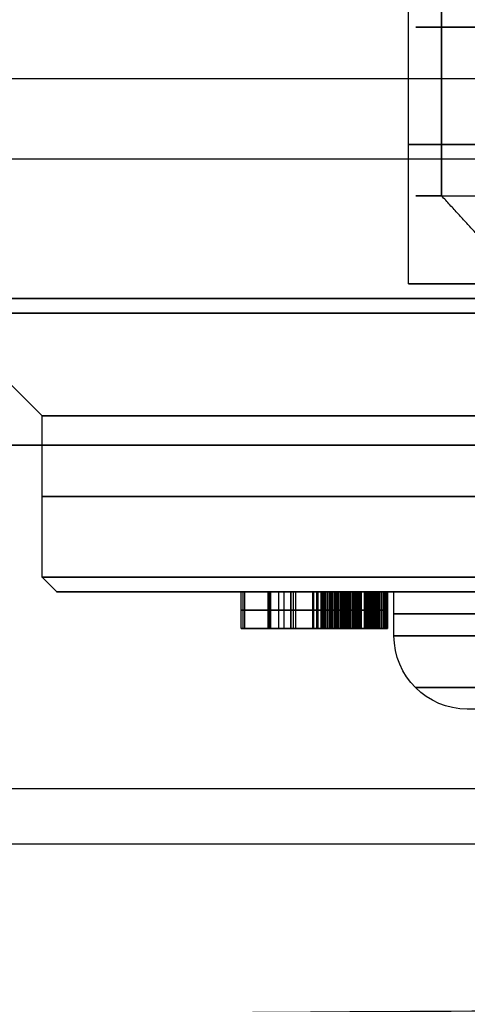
# Model space of a CAD drawing. Header units: millimetres. Extents: x 0 to 284, y -110 to 65.
# Tile 66 of 227: x 239 to 242, y -95 to -88. Entities that reach past the tile are written whole.
import ezdxf

# ---------------------------------------------------------------- set-up
doc = ezdxf.new("R2010")
doc.units = ezdxf.units.MM
doc.layers.add('Layer 01', color=7, linetype='Continuous', true_color=0x000000)

msp = doc.modelspace()

# ---------------------------------------------------------------- linework, layer by layer
at = {"layer": 'Layer 01'}
for p, q in [((241.9755, -86.9, 17.5467), (241.9755, -89.2, 17.5467)), ((241.7513, -89.8, 18.3473), (241.7513, -87.9, 18.3473)), ((265.117, -88.95, 37.708), (235.2216, -88.95, 37.1862)), ((265.7784, -88.95, -0.1862), (235.883, -88.95, -0.708)), ((242.6512, -89.8, 18.363), (241.7513, -89.8, 18.3473)), ((239.2517, -90.7, 18.3037), (238.5518, -90, 18.2914)), ((239.2517, -91.8, 18.3037), (239.2517, -90.7, 18.3037)), ((239.3517, -91.9, 18.3054), (239.2517, -91.8, 18.3037)), ((239.3517, -91.9, 18.3054), (241.6513, -91.9, 18.3455)), ((240.6198, -91.9, 20.4318), (240.6198, -92.15, 20.4318)), ((240.7978, -91.9, 20.7412), (241.3475, -91.9, 20.7508)), ((240.7978, -91.9, 20.7432), (240.7978, -92.15, 20.7432)), ((240.8078, -91.9, 20.1659), (241.4242, -91.9, 20.1767)), ((240.8078, -91.9, 20.1683), (240.8078, -92.15, 20.1683)), ((240.8663, -92.15, 21.0862), (240.8663, -91.9, 21.0862)), ((240.9016, -92.15, 19.7866), (240.9016, -91.9, 19.7866)), ((240.9491, -92.15, 20.5542), (240.9491, -91.9, 20.5542)), ((240.9492, -92.15, 20.9376), (240.9492, -91.9, 20.9376)), ((240.9653, -92.15, 20.4044), (240.9653, -91.9, 20.4044)), ((240.9831, -92.15, 19.938), (240.9831, -91.9, 19.938)), ((241.0743, -91.9, 20.5564), (241.0676, -91.9, 20.9396)), ((241.118, -91.9, 19.9404), (241.1099, -91.9, 20.407)), ((241.6513, -92.2, 18.3455), (241.6513, -91.9, 18.3455)), ((240.6312, -92.025, 19.7819), (240.6085, -92.025, 21.0817)), ((240.6085, -92.025, 21.0817), (241.124, -92.025, 21.0907)), ((241.172, -92.025, 19.7913), (240.6312, -92.025, 19.7819)), ((241.104, -92.025, 20.9403), (240.7944, -92.025, 20.9349)), ((240.7944, -92.025, 20.9349), (240.8011, -92.025, 20.5516)), ((240.8011, -92.025, 20.5516), (241.0972, -92.025, 20.5568)), ((241.1269, -92.025, 20.4073), (240.8037, -92.025, 20.4016)), ((240.8037, -92.025, 20.4016), (240.8119, -92.025, 19.935)), ((240.8119, -92.025, 19.935), (241.1543, -92.025, 19.941)), ((241.4953, -92.15, 20.4431), (240.6199, -92.15, 20.4278)), ((241.0966, -92.15, 21.0902), (241.0992, -92.15, 20.9402)), ((241.1059, -92.15, 20.5571), (241.1085, -92.15, 20.4069)), ((241.1167, -92.15, 19.9404), (241.1193, -92.15, 19.7904)), ((242.6512, -92.7, 18.3633), (242.1513, -92.7, 18.3546))]:
    msp.add_line(p, q, dxfattribs=at)
at = {"layer": 'Layer 01', "extrusion": (0, -1, 0)}
for centre, radius, start, end in [((243.901, 18.3848, 88.05), 2.1, 23.52267, 203.52267), ((243.901, 18.3848, 88.05), 2.1, 203.52267, 23.52267), ((250.5, 18.5, 88.4), 12.05, 181, 1)]:
    msp.add_arc(centre, radius, start, end, dxfattribs=at)
at = {"layer": 'Layer 01', "extrusion": (0, 1, 0)}
for centre, radius, start, end in [((-243.901, 18.3848, -88.85), 2.15, 359, 179), ((-243.901, 18.3848, -88.85), 2.15, 179, 359), ((-250.5, 18.5, -91.25), 11.25, 269, 89), ((-243.901, 18.3848, -92.05), 2.25, 269, 89), ((-250.5, 18.5, -93.2425), 15.856, 179, 359.00005), ((-250.5, 18.5, -93.6175), 15.856, 359.00006, 179)]:
    msp.add_arc(centre, radius, start, end, dxfattribs=at)
at = {"layer": 'Layer 01', "extrusion": (1.96563e-16, 1, -4.51576e-16)}
msp.add_arc((-243.901, 18.3848, -89.2), 2.1, 336.47733, 156.47733, dxfattribs=at)
at = {"layer": 'Layer 01', "extrusion": (-1.96563e-16, -1, 4.51576e-16)}
msp.add_arc((243.901, 18.3848, 89.2), 2.1, 203.52267, 23.52267, dxfattribs=at)
at = {"layer": 'Layer 01', "extrusion": (5.85255e-18, 1, -3.35292e-16)}
for start, end in [(359, 179), (179, 359)]:
    msp.add_arc((-243.901, 18.3848, -89.8), 2.15, start, end, dxfattribs=at)
at = {"layer": 'Layer 01', "extrusion": (-8.64281e-17, -1, 1.12205e-15)}
msp.add_arc((250.5, 18.5, 89.9), 13.425, 94.4163, 181, dxfattribs=at)
at = {"layer": 'Layer 01', "extrusion": (-5.38561e-16, -1, 5.27736e-16)}
msp.add_arc((250.5, 18.5, 89.9), 13.425, 181, 1, dxfattribs=at)
at = {"layer": 'Layer 01', "extrusion": (-1.31669e-15, 1, 1.18958e-15)}
msp.add_arc((-250.5, 18.5, -89.9), 12.05, 359, 85.19333, dxfattribs=at)
at = {"layer": 'Layer 01', "extrusion": (5.98945e-16, 1, -5.26682e-16)}
msp.add_arc((-250.5, 18.5, -89.9), 12.05, 179, 359, dxfattribs=at)
at = {"layer": 'Layer 01', "extrusion": (1.1102e-16, -1, 1.93786e-18)}
for centre, radius in [((250.5, 18.5, 90), 11.95), ((250.5, 18.5, 90.7), 11.25), ((250.5, 18.5, 91.8), 11.25)]:
    msp.add_arc(centre, radius, 91, 271, dxfattribs=at)
at = {"layer": 'Layer 01', "extrusion": (4.38683e-16, -1, 5.44794e-16)}
for start, end in [(1, 181), (181, 1)]:
    msp.add_arc((250.5, 18.5, 90.9), 15.8559, start, end, dxfattribs=at)
at = {"layer": 'Layer 01', "extrusion": (-1.22141e-16, 1, 6.35223e-16)}
msp.add_arc((-250.5, 18.5, -91.9), 11.15, 269, 89, dxfattribs=at)
at = {"layer": 'Layer 01', "extrusion": (5.59055e-17, -1, 3.15942e-15)}
msp.add_arc((243.901, 18.3848, 91.9), 2.25, 91, 271, dxfattribs=at)
at = {"layer": 'Layer 01', "extrusion": (-2.79986e-43, 1, 2.70379e-43)}
msp.add_arc((-243.901, 18.3848, -92.2), 2.25, 359, 89, dxfattribs=at)
at = {"layer": 'Layer 01', "extrusion": (-3.93885e-16, 1, -4.0788e-16)}
msp.add_arc((-243.901, 18.3848, -92.2), 2.25, 269, 359, dxfattribs=at)
at = {"layer": 'Layer 01', "extrusion": (0.017453, 1.73752e-15, -0.999848)}
msp.add_arc((-92.2, 242.4347, -14.1253), 0.5, 180, 270, dxfattribs=at)
at = {"layer": 'Layer 01'}
for points in [[(241.9755, -89.2, 17.5467), (241.9755, -88.05, 17.5467), (241.9755, -86.9, 17.5467)], [(241.7513, -89.8, 18.3473), (241.7513, -88.85, 18.3473), (241.7513, -87.9, 18.3473)], [(242.434, -89.7, 17.7462), (242.2047, -89.45, 17.6465), (241.9755, -89.2, 17.5467)], [(235.2216, -90.9, 37.1862), (250.1693, -90.9, 37.4471), (265.117, -90.9, 37.708)], [(265.7784, -90.9, -0.1862), (250.8307, -90.9, -0.4471), (235.883, -90.9, -0.708)], [(240.6085, -92.15, 21.0817), (240.6085, -92.025, 21.0817), (240.6085, -91.9, 21.0817)], [(240.6085, -91.9, 21.0817), (240.6198, -91.9, 20.4318), (240.6312, -91.9, 19.7819)], [(241.124, -91.9, 21.0907), (240.8663, -91.9, 21.0862), (240.6085, -91.9, 21.0817)], [(240.6312, -91.9, 19.7819), (240.6312, -92.025, 19.7819), (240.6312, -92.15, 19.7819)], [(240.6312, -91.9, 19.7819), (240.9016, -91.9, 19.7866), (241.172, -91.9, 19.7913)], [(240.7944, -91.9, 20.9349), (240.9492, -91.9, 20.9376), (241.104, -91.9, 20.9403)], [(240.8011, -91.9, 20.5516), (240.7978, -91.9, 20.7432), (240.7944, -91.9, 20.9349)], [(240.7944, -92.15, 20.9349), (240.7944, -92.025, 20.9349), (240.7944, -91.9, 20.9349)], [(241.0972, -91.9, 20.5568), (240.9491, -91.9, 20.5542), (240.8011, -91.9, 20.5516)], [(240.8011, -92.15, 20.5516), (240.8011, -92.025, 20.5516), (240.8011, -91.9, 20.5516)], [(240.8037, -91.9, 20.4016), (240.9653, -91.9, 20.4044), (241.1269, -91.9, 20.4073)], [(240.8119, -91.9, 19.935), (240.8078, -91.9, 20.1683), (240.8037, -91.9, 20.4016)], [(240.8037, -92.15, 20.4016), (240.8037, -92.025, 20.4016), (240.8037, -91.9, 20.4016)], [(241.1543, -91.9, 19.941), (240.9831, -91.9, 19.938), (240.8119, -91.9, 19.935)], [(240.8119, -92.15, 19.935), (240.8119, -92.025, 19.935), (240.8119, -91.9, 19.935)], [(241.0972, -92.15, 20.5568), (241.0972, -92.025, 20.5568), (241.0972, -91.9, 20.5568)], [(241.104, -92.15, 20.9403), (241.104, -92.025, 20.9403), (241.104, -91.9, 20.9403)], [(241.124, -91.9, 21.0907), (241.124, -92.025, 21.0907), (241.124, -92.15, 21.0907)], [(241.1269, -92.15, 20.4073), (241.1269, -92.025, 20.4073), (241.1269, -91.9, 20.4073)], [(241.1287, -92.15, 20.5581), (241.1287, -92.025, 20.5581), (241.1287, -91.9, 20.5581)], [(241.1337, -92.15, 20.94), (241.1337, -92.025, 20.94), (241.1337, -91.9, 20.94)], [(241.1543, -92.15, 19.941), (241.1543, -92.025, 19.941), (241.1543, -91.9, 19.941)], [(241.158, -92.15, 20.5607), (241.158, -92.025, 20.5607), (241.158, -91.9, 20.5607)], [(241.1613, -92.15, 20.9384), (241.1613, -92.025, 20.9384), (241.1613, -91.9, 20.9384)], [(241.1636, -92.15, 20.4071), (241.1636, -92.025, 20.4071), (241.1636, -91.9, 20.4071)], [(241.172, -91.9, 19.7913), (241.172, -92.025, 19.7913), (241.172, -92.15, 19.7913)], [(241.1725, -92.15, 21.0902), (241.1725, -92.025, 21.0902), (241.1725, -91.9, 21.0902)], [(241.1853, -92.15, 20.5651), (241.1853, -92.025, 20.5651), (241.1853, -91.9, 20.5651)], [(241.1869, -92.15, 20.9352), (241.1869, -92.025, 20.9352), (241.1869, -91.9, 20.9352)], [(241.1871, -92.15, 19.9426), (241.1871, -92.025, 19.9426), (241.1871, -91.9, 19.9426)], [(241.1977, -92.15, 20.4051), (241.1977, -92.025, 20.4051), (241.1977, -91.9, 20.4051)], [(241.2105, -92.15, 20.5707), (241.2105, -92.025, 20.5707), (241.2105, -91.9, 20.5707)], [(241.2107, -92.15, 20.9307), (241.2107, -92.025, 20.9307), (241.2107, -91.9, 20.9307)], [(241.2175, -92.15, 19.946), (241.2175, -92.025, 19.946), (241.2175, -91.9, 19.946)], [(241.2181, -92.15, 21.0874), (241.2181, -92.025, 21.0874), (241.2181, -91.9, 21.0874)], [(241.2217, -92.15, 19.7937), (241.2217, -92.025, 19.7937), (241.2217, -91.9, 19.7937)], [(241.2296, -92.15, 20.4012), (241.2296, -92.025, 20.4012), (241.2296, -91.9, 20.4012)], [(241.2327, -92.15, 20.9246), (241.2327, -92.025, 20.9246), (241.2327, -91.9, 20.9246)], [(241.2333, -92.15, 20.5776), (241.2333, -92.025, 20.5776), (241.2333, -91.9, 20.5776)], [(241.246, -92.15, 19.9512), (241.246, -92.025, 19.9512), (241.246, -91.9, 19.9512)], [(241.2524, -92.15, 20.9171), (241.2524, -92.025, 20.9171), (241.2524, -91.9, 20.9171)], [(241.254, -92.15, 20.5863), (241.254, -92.025, 20.5863), (241.254, -91.9, 20.5863)], [(241.2589, -92.15, 20.3958), (241.2589, -92.025, 20.3958), (241.2589, -91.9, 20.3958)], [(241.2604, -92.15, 21.0821), (241.2604, -92.025, 21.0821), (241.2604, -91.9, 21.0821)], [(241.2687, -92.15, 19.7998), (241.2687, -92.025, 19.7998), (241.2687, -91.9, 19.7998)], [(241.2702, -92.15, 20.908), (241.2702, -92.025, 20.908), (241.2702, -91.9, 20.908)], [(241.2725, -92.15, 20.5963), (241.2725, -92.025, 20.5963), (241.2725, -91.9, 20.5963)], [(241.2725, -92.15, 19.9584), (241.2725, -92.025, 19.9584), (241.2725, -91.9, 19.9584)], [(241.2855, -92.15, 20.3887), (241.2855, -92.025, 20.3887), (241.2855, -91.9, 20.3887)], [(241.2863, -92.15, 20.8976), (241.2863, -92.025, 20.8976), (241.2863, -91.9, 20.8976)], [(241.2887, -92.15, 20.6078), (241.2887, -92.025, 20.6078), (241.2887, -91.9, 20.6078)], [(241.2971, -92.15, 19.9677), (241.2971, -92.025, 19.9677), (241.2971, -91.9, 19.9677)], [(241.2999, -92.15, 21.0742), (241.2999, -92.025, 21.0742), (241.2999, -91.9, 21.0742)], [(241.3003, -92.15, 20.8856), (241.3003, -92.025, 20.8856), (241.3003, -91.9, 20.8856)], [(241.3028, -92.15, 20.6208), (241.3028, -92.025, 20.6208), (241.3028, -91.9, 20.6208)], [(241.3097, -92.15, 20.3797), (241.3097, -92.025, 20.3797), (241.3097, -91.9, 20.3797)], [(241.3125, -92.15, 20.872), (241.3125, -92.025, 20.872), (241.3125, -91.9, 20.872)], [(241.3131, -92.15, 19.8089), (241.3131, -92.025, 19.8089), (241.3131, -91.9, 19.8089)], [(241.3151, -92.15, 20.6353), (241.3151, -92.025, 20.6353), (241.3151, -91.9, 20.6353)], [(241.3193, -92.15, 19.9785), (241.3193, -92.025, 19.9785), (241.3193, -91.9, 19.9785)], [(241.3229, -92.15, 20.8569), (241.3229, -92.025, 20.8569), (241.3229, -91.9, 20.8569)], [(241.3255, -92.15, 20.6517), (241.3255, -92.025, 20.6517), (241.3255, -91.9, 20.6517)], [(241.3313, -92.15, 20.8401), (241.3313, -92.025, 20.8401), (241.3313, -91.9, 20.8401)], [(241.3315, -92.15, 20.3689), (241.3315, -92.025, 20.3689), (241.3315, -91.9, 20.3689)], [(241.3338, -92.15, 20.6695), (241.3338, -92.025, 20.6695), (241.3338, -91.9, 20.6695)], [(241.336, -92.15, 21.0639), (241.336, -92.025, 21.0639), (241.336, -91.9, 21.0639)], [(241.3381, -92.15, 20.822), (241.3381, -92.025, 20.822), (241.3381, -91.9, 20.822)], [(241.3396, -92.15, 19.9914), (241.3396, -92.025, 19.9914), (241.3396, -91.9, 19.9914)], [(241.3402, -92.15, 20.6892), (241.3402, -92.025, 20.6892), (241.3402, -91.9, 20.6892)], [(241.3426, -91.9, 20.5071), (241.3426, -92.025, 20.5071), (241.3426, -92.15, 20.5071)], [(241.3432, -92.15, 20.802), (241.3432, -92.025, 20.802), (241.3432, -91.9, 20.802)], [(241.3445, -92.15, 20.7103), (241.3445, -92.025, 20.7103), (241.3445, -91.9, 20.7103)], [(241.3462, -92.15, 20.7807), (241.3462, -92.025, 20.7807), (241.3462, -91.9, 20.7807)], [(241.347, -92.15, 20.733), (241.347, -92.025, 20.733), (241.347, -91.9, 20.733)], [(241.3476, -91.9, 20.7575), (241.3476, -92.025, 20.7575), (241.3476, -92.15, 20.7575)], [(241.3507, -92.15, 20.3565), (241.3507, -92.025, 20.3565), (241.3507, -91.9, 20.3565)], [(241.3546, -92.15, 19.821), (241.3546, -92.025, 19.821), (241.3546, -91.9, 19.821)], [(241.3579, -92.15, 20.0063), (241.3579, -92.025, 20.0063), (241.3579, -91.9, 20.0063)], [(241.3676, -92.15, 20.3422), (241.3676, -92.025, 20.3422), (241.3676, -91.9, 20.3422)], [(241.369, -92.15, 21.0512), (241.369, -92.025, 21.0512), (241.369, -91.9, 21.0512)], [(241.3724, -92.15, 20.5012), (241.3724, -92.025, 20.5012), (241.3724, -91.9, 20.5012)], [(241.374, -92.15, 20.0227), (241.374, -92.025, 20.0227), (241.374, -91.9, 20.0227)], [(241.3822, -92.15, 20.3258), (241.3822, -92.025, 20.3258), (241.3822, -91.9, 20.3258)], [(241.3873, -92.15, 20.5285), (241.3873, -92.025, 20.5285), (241.3873, -91.9, 20.5285)], [(241.3877, -92.15, 20.0409), (241.3877, -92.025, 20.0409), (241.3877, -91.9, 20.0409)], [(241.3934, -92.15, 19.8368), (241.3934, -92.025, 19.8368), (241.3934, -91.9, 19.8368)], [(241.3945, -92.15, 20.3075), (241.3945, -92.025, 20.3075), (241.3945, -91.9, 20.3075)], [(241.3993, -92.15, 21.0358), (241.3993, -92.025, 21.0358), (241.3993, -91.9, 21.0358)], [(241.3994, -92.15, 20.0609), (241.3994, -92.025, 20.0609), (241.3994, -91.9, 20.0609)], [(241.4007, -92.15, 20.493), (241.4007, -92.025, 20.493), (241.4007, -91.9, 20.493)], [(241.4048, -92.15, 20.2871), (241.4048, -92.025, 20.2871), (241.4048, -91.9, 20.2871)], [(241.4086, -92.15, 20.0827), (241.4086, -92.025, 20.0827), (241.4086, -91.9, 20.0827)], [(241.413, -92.15, 20.2651), (241.413, -92.025, 20.2651), (241.413, -91.9, 20.2651)], [(241.4158, -92.15, 20.106), (241.4158, -92.025, 20.106), (241.4158, -91.9, 20.106)], [(241.4189, -92.15, 20.2407), (241.4189, -92.025, 20.2407), (241.4189, -91.9, 20.2407)], [(241.4208, -92.15, 20.1311), (241.4208, -92.025, 20.1311), (241.4208, -91.9, 20.1311)], [(241.4227, -92.15, 20.2145), (241.4227, -92.025, 20.2145), (241.4227, -91.9, 20.2145)], [(241.4237, -92.15, 20.158), (241.4237, -92.025, 20.158), (241.4237, -91.9, 20.158)], [(241.4242, -91.9, 20.1864), (241.4242, -92.025, 20.1864), (241.4242, -92.15, 20.1864)], [(241.4256, -92.15, 20.5539), (241.4256, -92.025, 20.5539), (241.4256, -91.9, 20.5539)], [(241.4261, -92.15, 21.0181), (241.4261, -92.025, 21.0181), (241.4261, -91.9, 21.0181)], [(241.4274, -92.15, 20.4831), (241.4274, -92.025, 20.4831), (241.4274, -91.9, 20.4831)], [(241.4295, -92.15, 19.856), (241.4295, -92.025, 19.856), (241.4295, -91.9, 19.856)], [(241.4499, -92.15, 20.9976), (241.4499, -92.025, 20.9976), (241.4499, -91.9, 20.9976)], [(241.4524, -92.15, 20.4713), (241.4524, -92.025, 20.4713), (241.4524, -91.9, 20.4713)], [(241.4585, -92.15, 20.5834), (241.4585, -92.025, 20.5834), (241.4585, -91.9, 20.5834)], [(241.463, -92.15, 19.8782), (241.463, -92.025, 19.8782), (241.463, -91.9, 19.8782)], [(241.4706, -92.15, 20.9751), (241.4706, -92.025, 20.9751), (241.4706, -91.9, 20.9751)], [(241.4755, -92.15, 20.4574), (241.4755, -92.025, 20.4574), (241.4755, -91.9, 20.4574)], [(241.485, -92.15, 20.6167), (241.485, -92.025, 20.6167), (241.485, -91.9, 20.6167)], [(241.4885, -92.15, 20.9499), (241.4885, -92.025, 20.9499), (241.4885, -91.9, 20.9499)], [(241.4935, -92.15, 19.9037), (241.4935, -92.025, 19.9037), (241.4935, -91.9, 19.9037)], [(241.4972, -92.15, 20.4416), (241.4972, -92.025, 20.4416), (241.4972, -91.9, 20.4416)], [(241.5031, -92.15, 20.922), (241.5031, -92.025, 20.922), (241.5031, -91.9, 20.922)], [(241.5054, -92.15, 20.6538), (241.5054, -92.025, 20.6538), (241.5054, -91.9, 20.6538)], [(241.5146, -92.15, 20.892), (241.5146, -92.025, 20.892), (241.5146, -91.9, 20.892)], [(241.5173, -92.15, 20.424), (241.5173, -92.025, 20.424), (241.5173, -91.9, 20.424)], [(241.5198, -92.15, 20.6944), (241.5198, -92.025, 20.6944), (241.5198, -91.9, 20.6944)], [(241.5209, -92.15, 19.932), (241.5209, -92.025, 19.932), (241.5209, -91.9, 19.932)], [(241.5229, -92.15, 20.8593), (241.5229, -92.025, 20.8593), (241.5229, -91.9, 20.8593)], [(241.5282, -92.15, 20.7388), (241.5282, -92.025, 20.7388), (241.5282, -91.9, 20.7388)], [(241.5282, -92.15, 20.8242), (241.5282, -92.025, 20.8242), (241.5282, -91.9, 20.8242)], [(241.5305, -91.9, 20.7868), (241.5305, -92.025, 20.7868), (241.5305, -92.15, 20.7868)], [(241.5356, -92.15, 20.4042), (241.5356, -92.025, 20.4042), (241.5356, -91.9, 20.4042)], [(241.5446, -92.15, 19.9624), (241.5446, -92.025, 19.9624), (241.5446, -91.9, 19.9624)], [(241.5518, -92.15, 20.3829), (241.5518, -92.025, 20.3829), (241.5518, -91.9, 20.3829)], [(241.5643, -92.15, 19.9953), (241.5643, -92.025, 19.9953), (241.5643, -91.9, 19.9953)], [(241.5663, -92.15, 20.36), (241.5663, -92.025, 20.36), (241.5663, -91.9, 20.36)], [(241.5784, -92.15, 20.336), (241.5784, -92.025, 20.336), (241.5784, -91.9, 20.336)], [(241.5806, -92.15, 20.0305), (241.5806, -92.025, 20.0305), (241.5806, -91.9, 20.0305)], [(241.5883, -92.15, 20.3101), (241.5883, -92.025, 20.3101), (241.5883, -91.9, 20.3101)], [(241.593, -92.15, 20.0677), (241.593, -92.025, 20.0677), (241.593, -91.9, 20.0677)], [(241.5963, -92.15, 20.2832), (241.5963, -92.025, 20.2832), (241.5963, -91.9, 20.2832)], [(241.6014, -92.15, 20.1074), (241.6014, -92.025, 20.1074), (241.6014, -91.9, 20.1074)], [(241.6023, -92.15, 20.2546), (241.6023, -92.025, 20.2546), (241.6023, -91.9, 20.2546)], [(241.6059, -92.15, 20.2247), (241.6059, -92.025, 20.2247), (241.6059, -91.9, 20.2247)], [(241.6064, -92.15, 20.1492), (241.6064, -92.025, 20.1492), (241.6064, -91.9, 20.1492)], [(241.6075, -91.9, 20.1935), (241.6075, -92.025, 20.1935), (241.6075, -92.15, 20.1935)], [(241.124, -92.15, 21.0907), (240.8663, -92.15, 21.0862), (240.6085, -92.15, 21.0817)], [(240.6085, -92.15, 21.0817), (240.6198, -92.15, 20.4318), (240.6312, -92.15, 19.7819)], [(240.6312, -92.15, 19.7819), (240.9016, -92.15, 19.7866), (241.172, -92.15, 19.7913)], [(241.104, -92.15, 20.9403), (240.9492, -92.15, 20.9376), (240.7944, -92.15, 20.9349)], [(240.7944, -92.15, 20.9349), (240.7978, -92.15, 20.7432), (240.8011, -92.15, 20.5516)], [(240.8011, -92.15, 20.5516), (240.9491, -92.15, 20.5542), (241.0972, -92.15, 20.5568)], [(241.1269, -92.15, 20.4073), (240.9653, -92.15, 20.4044), (240.8037, -92.15, 20.4016)], [(240.8037, -92.15, 20.4016), (240.8078, -92.15, 20.1683), (240.8119, -92.15, 19.935)], [(240.8119, -92.15, 19.935), (240.9831, -92.15, 19.938), (241.1543, -92.15, 19.941)]]:
    msp.add_open_spline(points, degree=2, dxfattribs=at)
for points, knots in [([(241.3476, -91.9, 20.7575), (241.3475, -91.9, 20.7494), (241.3474, -91.9, 20.7336), (241.3449, -91.9, 20.7107), (241.3407, -91.9, 20.6894), (241.3342, -91.9, 20.6697), (241.3259, -91.9, 20.6515), (241.3155, -91.9, 20.6352), (241.3031, -91.9, 20.6205), (241.2888, -91.9, 20.6073), (241.2724, -91.9, 20.5957), (241.2537, -91.9, 20.5859), (241.233, -91.9, 20.5771), (241.2099, -91.9, 20.5703), (241.1848, -91.9, 20.5647), (241.1575, -91.9, 20.5602), (241.128, -91.9, 20.5578), (241.1077, -91.9, 20.5571), (241.0972, -91.9, 20.5568)], [-1, -1, -1, -1, -0.933509, -0.871536, -0.812896, -0.756798, -0.703382, -0.650852, -0.599262, -0.547204, -0.4933, -0.436091, -0.375199, -0.310547, -0.240554, -0.165596, -0.085538, 0, 0, 0, 0]), ([(241.104, -91.9, 20.9403), (241.1139, -91.9, 20.9403), (241.133, -91.9, 20.9403), (241.1607, -91.9, 20.9388), (241.1864, -91.9, 20.9355), (241.2103, -91.9, 20.9311), (241.2322, -91.9, 20.925), (241.2522, -91.9, 20.9176), (241.2701, -91.9, 20.9084), (241.2864, -91.9, 20.8981), (241.3005, -91.9, 20.8859), (241.3129, -91.9, 20.8722), (241.3234, -91.9, 20.857), (241.3316, -91.9, 20.84), (241.3387, -91.9, 20.8217), (241.3436, -91.9, 20.8018), (241.3465, -91.9, 20.7801), (241.3472, -91.9, 20.7653), (241.3476, -91.9, 20.7575)], [-1, -1, -1, -1, -0.914897, -0.835568, -0.761692, -0.692318, -0.626915, -0.566634, -0.509216, -0.454367, -0.401503, -0.349132, -0.296353, -0.242612, -0.187142, -0.128131, -0.066484, 0, 0, 0, 0]), ([(241.5305, -91.9, 20.7868), (241.53, -91.9, 20.7993), (241.529, -91.9, 20.8236), (241.5236, -91.9, 20.8588), (241.5153, -91.9, 20.8917), (241.5037, -91.9, 20.922), (241.4893, -91.9, 20.9501), (241.4712, -91.9, 20.9754), (241.4502, -91.9, 20.9982), (241.4263, -91.9, 21.0188), (241.3991, -91.9, 21.0366), (241.3688, -91.9, 21.0519), (241.3355, -91.9, 21.0646), (241.2991, -91.9, 21.0749), (241.2597, -91.9, 21.0827), (241.2171, -91.9, 21.0879), (241.1716, -91.9, 21.0907), (241.1402, -91.9, 21.0907), (241.124, -91.9, 21.0907)], [-1, -1, -1, -1, -0.935212, -0.873989, -0.815765, -0.760307, -0.706028, -0.652663, -0.599802, -0.545672, -0.490061, -0.431543, -0.370439, -0.305595, -0.236114, -0.162561, -0.083642, 0, 0, 0, 0]), ([(241.1269, -91.9, 20.4073), (241.1391, -91.9, 20.4074), (241.1628, -91.9, 20.4075), (241.1971, -91.9, 20.4055), (241.2289, -91.9, 20.4017), (241.2582, -91.9, 20.3963), (241.2851, -91.9, 20.3893), (241.3094, -91.9, 20.3803), (241.3313, -91.9, 20.3695), (241.3508, -91.9, 20.357), (241.368, -91.9, 20.3426), (241.3826, -91.9, 20.3261), (241.3951, -91.9, 20.3075), (241.4052, -91.9, 20.2871), (241.4137, -91.9, 20.2648), (241.4193, -91.9, 20.2403), (241.4233, -91.9, 20.214), (241.4239, -91.9, 20.1958), (241.4242, -91.9, 20.1864)], [-1, -1, -1, -1, -0.913701, -0.833307, -0.757932, -0.687967, -0.623078, -0.562626, -0.505425, -0.451626, -0.399588, -0.347951, -0.296183, -0.24254, -0.187383, -0.128445, -0.066132, 0, 0, 0, 0]), ([(241.4242, -91.9, 20.1864), (241.4242, -91.9, 20.1769), (241.4242, -91.9, 20.1584), (241.4212, -91.9, 20.1315), (241.4163, -91.9, 20.1063), (241.4091, -91.9, 20.0828), (241.3999, -91.9, 20.0609), (241.3881, -91.9, 20.0408), (241.3743, -91.9, 20.0223), (241.358, -91.9, 20.0059), (241.3398, -91.9, 19.9909), (241.3193, -91.9, 19.978), (241.2967, -91.9, 19.9672), (241.2723, -91.9, 19.9579), (241.2456, -91.9, 19.9507), (241.217, -91.9, 19.9456), (241.1863, -91.9, 19.9422), (241.1652, -91.9, 19.9414), (241.1543, -91.9, 19.941)], [-1, -1, -1, -1, -0.931804, -0.866894, -0.805452, -0.746927, -0.69011, -0.634566, -0.579784, -0.524519, -0.467981, -0.410185, -0.350884, -0.287797, -0.221984, -0.152294, -0.078819, 0, 0, 0, 0]), ([(241.172, -91.9, 19.7913), (241.1886, -91.9, 19.7918), (241.221, -91.9, 19.7928), (241.2681, -91.9, 19.7991), (241.3126, -91.9, 19.8081), (241.3544, -91.9, 19.8202), (241.3934, -91.9, 19.8361), (241.4296, -91.9, 19.8553), (241.4633, -91.9, 19.8775), (241.4939, -91.9, 19.9031), (241.5212, -91.9, 19.9314), (241.5453, -91.9, 19.9619), (241.5649, -91.9, 19.9951), (241.5814, -91.9, 20.0303), (241.5939, -91.9, 20.068), (241.602, -91.9, 20.1078), (241.6074, -91.9, 20.1499), (241.6075, -91.9, 20.1787), (241.6075, -91.9, 20.1935)], [-1, -1, -1, -1, -0.925693, -0.854884, -0.787236, -0.722711, -0.660175, -0.599136, -0.539161, -0.479708, -0.420867, -0.363357, -0.306065, -0.248152, -0.189613, -0.128961, -0.06616, 0, 0, 0, 0]), ([(241.6075, -91.9, 20.1935), (241.6071, -91.9, 20.2039), (241.6064, -91.9, 20.2244), (241.6027, -91.9, 20.2544), (241.5968, -91.9, 20.2829), (241.5886, -91.9, 20.31), (241.579, -91.9, 20.336), (241.5666, -91.9, 20.3602), (241.5522, -91.9, 20.3831), (241.5359, -91.9, 20.4045), (241.5176, -91.9, 20.4243), (241.4974, -91.9, 20.4419), (241.4757, -91.9, 20.4577), (241.4524, -91.9, 20.4718), (241.4273, -91.9, 20.4836), (241.4005, -91.9, 20.4935), (241.3722, -91.9, 20.5017), (241.3526, -91.9, 20.5053), (241.3426, -91.9, 20.5071)], [-1, -1, -1, -1, -0.930604, -0.863775, -0.799049, -0.736645, -0.675216, -0.615501, -0.555333, -0.495798, -0.436039, -0.376709, -0.317292, -0.257313, -0.196052, -0.132727, -0.067456, 0, 0, 0, 0]), ([(241.3426, -91.9, 20.5071), (241.3577, -91.9, 20.5138), (241.3869, -91.9, 20.5267), (241.4258, -91.9, 20.5527), (241.459, -91.9, 20.5821), (241.4859, -91.9, 20.616), (241.5066, -91.9, 20.6535), (241.5211, -91.9, 20.6948), (241.5296, -91.9, 20.7396), (241.5302, -91.9, 20.7707), (241.5305, -91.9, 20.7868)], [-1, -1, -1, -1, -0.862758, -0.73524, -0.612978, -0.495081, -0.377737, -0.258311, -0.133061, 0, 0, 0, 0]), ([(241.0972, -92.025, 20.5568), (241.1077, -92.025, 20.5571), (241.128, -92.025, 20.5578), (241.1575, -92.025, 20.5602), (241.1848, -92.025, 20.5647), (241.2099, -92.025, 20.5703), (241.233, -92.025, 20.5771), (241.2537, -92.025, 20.5859), (241.2724, -92.025, 20.5957), (241.2888, -92.025, 20.6073), (241.3031, -92.025, 20.6205), (241.3155, -92.025, 20.6352), (241.3259, -92.025, 20.6515), (241.3342, -92.025, 20.6697), (241.3407, -92.025, 20.6894), (241.3449, -92.025, 20.7107), (241.3474, -92.025, 20.7336), (241.3475, -92.025, 20.7494), (241.3476, -92.025, 20.7575)], [0, 0, 0, 0, 0.085538, 0.165596, 0.240554, 0.310547, 0.375199, 0.436091, 0.4933, 0.547204, 0.599262, 0.650852, 0.703382, 0.756798, 0.812896, 0.871536, 0.933509, 1, 1, 1, 1]), ([(241.3476, -92.025, 20.7575), (241.3472, -92.025, 20.7653), (241.3465, -92.025, 20.7801), (241.3436, -92.025, 20.8018), (241.3387, -92.025, 20.8217), (241.3316, -92.025, 20.84), (241.3234, -92.025, 20.857), (241.3129, -92.025, 20.8722), (241.3005, -92.025, 20.8859), (241.2864, -92.025, 20.8981), (241.2701, -92.025, 20.9084), (241.2522, -92.025, 20.9176), (241.2322, -92.025, 20.925), (241.2103, -92.025, 20.9311), (241.1864, -92.025, 20.9355), (241.1607, -92.025, 20.9388), (241.133, -92.025, 20.9403), (241.1139, -92.025, 20.9403), (241.104, -92.025, 20.9403)], [0, 0, 0, 0, 0.066484, 0.128131, 0.187142, 0.242612, 0.296353, 0.349132, 0.401503, 0.454367, 0.509216, 0.566634, 0.626915, 0.692318, 0.761692, 0.835568, 0.914897, 1, 1, 1, 1]), ([(241.124, -92.025, 21.0907), (241.1402, -92.025, 21.0907), (241.1716, -92.025, 21.0907), (241.2171, -92.025, 21.0879), (241.2597, -92.025, 21.0827), (241.2991, -92.025, 21.0749), (241.3355, -92.025, 21.0646), (241.3688, -92.025, 21.0519), (241.3991, -92.025, 21.0366), (241.4263, -92.025, 21.0188), (241.4502, -92.025, 20.9982), (241.4712, -92.025, 20.9754), (241.4893, -92.025, 20.9501), (241.5037, -92.025, 20.922), (241.5153, -92.025, 20.8917), (241.5236, -92.025, 20.8588), (241.529, -92.025, 20.8236), (241.53, -92.025, 20.7993), (241.5305, -92.025, 20.7868)], [0, 0, 0, 0, 0.083642, 0.162561, 0.236114, 0.305595, 0.370439, 0.431543, 0.490061, 0.545672, 0.599802, 0.652663, 0.706028, 0.760307, 0.815765, 0.873989, 0.935212, 1, 1, 1, 1]), ([(241.4242, -92.025, 20.1864), (241.4239, -92.025, 20.1958), (241.4233, -92.025, 20.214), (241.4193, -92.025, 20.2403), (241.4137, -92.025, 20.2648), (241.4052, -92.025, 20.2871), (241.3951, -92.025, 20.3075), (241.3826, -92.025, 20.3261), (241.368, -92.025, 20.3426), (241.3508, -92.025, 20.357), (241.3313, -92.025, 20.3695), (241.3094, -92.025, 20.3803), (241.2851, -92.025, 20.3893), (241.2582, -92.025, 20.3963), (241.2289, -92.025, 20.4017), (241.1971, -92.025, 20.4055), (241.1628, -92.025, 20.4075), (241.1391, -92.025, 20.4074), (241.1269, -92.025, 20.4073)], [0, 0, 0, 0, 0.066132, 0.128445, 0.187383, 0.24254, 0.296183, 0.347951, 0.399588, 0.451626, 0.505425, 0.562626, 0.623078, 0.687967, 0.757932, 0.833307, 0.913701, 1, 1, 1, 1]), ([(241.1543, -92.025, 19.941), (241.1652, -92.025, 19.9414), (241.1863, -92.025, 19.9422), (241.217, -92.025, 19.9456), (241.2456, -92.025, 19.9507), (241.2723, -92.025, 19.9579), (241.2967, -92.025, 19.9672), (241.3193, -92.025, 19.978), (241.3398, -92.025, 19.9909), (241.358, -92.025, 20.0059), (241.3743, -92.025, 20.0223), (241.3881, -92.025, 20.0408), (241.3999, -92.025, 20.0609), (241.4091, -92.025, 20.0828), (241.4163, -92.025, 20.1063), (241.4212, -92.025, 20.1315), (241.4242, -92.025, 20.1584), (241.4242, -92.025, 20.1769), (241.4242, -92.025, 20.1864)], [0, 0, 0, 0, 0.078819, 0.152294, 0.221984, 0.287797, 0.350884, 0.410185, 0.467981, 0.524519, 0.579784, 0.634566, 0.69011, 0.746927, 0.805452, 0.866894, 0.931804, 1, 1, 1, 1]), ([(241.6075, -92.025, 20.1935), (241.6075, -92.025, 20.1787), (241.6074, -92.025, 20.1499), (241.602, -92.025, 20.1078), (241.5939, -92.025, 20.068), (241.5814, -92.025, 20.0303), (241.5649, -92.025, 19.9951), (241.5453, -92.025, 19.9619), (241.5212, -92.025, 19.9314), (241.4939, -92.025, 19.9031), (241.4633, -92.025, 19.8775), (241.4296, -92.025, 19.8553), (241.3934, -92.025, 19.8361), (241.3544, -92.025, 19.8202), (241.3126, -92.025, 19.8081), (241.2681, -92.025, 19.7991), (241.221, -92.025, 19.7928), (241.1886, -92.025, 19.7918), (241.172, -92.025, 19.7913)], [0, 0, 0, 0, 0.06616, 0.128961, 0.189613, 0.248152, 0.306065, 0.363357, 0.420867, 0.479708, 0.539161, 0.599136, 0.660175, 0.722711, 0.787236, 0.854884, 0.925693, 1, 1, 1, 1]), ([(241.3426, -92.025, 20.5071), (241.3526, -92.025, 20.5053), (241.3722, -92.025, 20.5017), (241.4005, -92.025, 20.4935), (241.4273, -92.025, 20.4836), (241.4524, -92.025, 20.4718), (241.4757, -92.025, 20.4577), (241.4974, -92.025, 20.4419), (241.5176, -92.025, 20.4243), (241.5359, -92.025, 20.4045), (241.5522, -92.025, 20.3831), (241.5666, -92.025, 20.3602), (241.579, -92.025, 20.336), (241.5886, -92.025, 20.31), (241.5968, -92.025, 20.2829), (241.6027, -92.025, 20.2544), (241.6064, -92.025, 20.2244), (241.6071, -92.025, 20.2039), (241.6075, -92.025, 20.1935)], [0, 0, 0, 0, 0.067456, 0.132727, 0.196052, 0.257313, 0.317292, 0.376709, 0.436039, 0.495798, 0.555333, 0.615501, 0.675216, 0.736645, 0.799049, 0.863775, 0.930604, 1, 1, 1, 1]), ([(241.5305, -92.025, 20.7868), (241.5302, -92.025, 20.7707), (241.5296, -92.025, 20.7396), (241.5211, -92.025, 20.6948), (241.5066, -92.025, 20.6535), (241.4859, -92.025, 20.616), (241.459, -92.025, 20.5821), (241.4258, -92.025, 20.5527), (241.3869, -92.025, 20.5267), (241.3577, -92.025, 20.5138), (241.3426, -92.025, 20.5071)], [0, 0, 0, 0, 0.133061, 0.258311, 0.377737, 0.495081, 0.612978, 0.73524, 0.862758, 1, 1, 1, 1]), ([(241.0972, -92.15, 20.5568), (241.1077, -92.15, 20.5571), (241.128, -92.15, 20.5578), (241.1575, -92.15, 20.5602), (241.1848, -92.15, 20.5647), (241.2099, -92.15, 20.5703), (241.233, -92.15, 20.5771), (241.2537, -92.15, 20.5859), (241.2724, -92.15, 20.5957), (241.2888, -92.15, 20.6073), (241.3031, -92.15, 20.6205), (241.3155, -92.15, 20.6352), (241.3259, -92.15, 20.6515), (241.3342, -92.15, 20.6697), (241.3407, -92.15, 20.6894), (241.3449, -92.15, 20.7107), (241.3474, -92.15, 20.7336), (241.3475, -92.15, 20.7494), (241.3476, -92.15, 20.7575)], [0, 0, 0, 0, 0.085538, 0.165596, 0.240554, 0.310547, 0.375199, 0.436091, 0.4933, 0.547204, 0.599262, 0.650852, 0.703382, 0.756798, 0.812896, 0.871536, 0.933509, 1, 1, 1, 1]), ([(241.3476, -92.15, 20.7575), (241.3472, -92.15, 20.7653), (241.3465, -92.15, 20.7801), (241.3436, -92.15, 20.8018), (241.3387, -92.15, 20.8217), (241.3316, -92.15, 20.84), (241.3234, -92.15, 20.857), (241.3129, -92.15, 20.8722), (241.3005, -92.15, 20.8859), (241.2864, -92.15, 20.8981), (241.2701, -92.15, 20.9084), (241.2522, -92.15, 20.9176), (241.2322, -92.15, 20.925), (241.2103, -92.15, 20.9311), (241.1864, -92.15, 20.9355), (241.1607, -92.15, 20.9388), (241.133, -92.15, 20.9403), (241.1139, -92.15, 20.9403), (241.104, -92.15, 20.9403)], [0, 0, 0, 0, 0.066484, 0.128131, 0.187142, 0.242612, 0.296353, 0.349132, 0.401503, 0.454367, 0.509216, 0.566634, 0.626915, 0.692318, 0.761692, 0.835568, 0.914897, 1, 1, 1, 1]), ([(241.5305, -92.15, 20.7868), (241.53, -92.15, 20.7993), (241.529, -92.15, 20.8236), (241.5236, -92.15, 20.8588), (241.5153, -92.15, 20.8917), (241.5037, -92.15, 20.922), (241.4893, -92.15, 20.9501), (241.4712, -92.15, 20.9754), (241.4502, -92.15, 20.9982), (241.4263, -92.15, 21.0188), (241.3991, -92.15, 21.0366), (241.3688, -92.15, 21.0519), (241.3355, -92.15, 21.0646), (241.2991, -92.15, 21.0749), (241.2597, -92.15, 21.0827), (241.2171, -92.15, 21.0879), (241.1716, -92.15, 21.0907), (241.1402, -92.15, 21.0907), (241.124, -92.15, 21.0907)], [-1, -1, -1, -1, -0.935212, -0.873989, -0.815765, -0.760307, -0.706028, -0.652663, -0.599802, -0.545672, -0.490061, -0.431543, -0.370439, -0.305595, -0.236114, -0.162561, -0.083642, 0, 0, 0, 0]), ([(241.4242, -92.15, 20.1864), (241.4239, -92.15, 20.1958), (241.4233, -92.15, 20.214), (241.4193, -92.15, 20.2403), (241.4137, -92.15, 20.2648), (241.4052, -92.15, 20.2871), (241.3951, -92.15, 20.3075), (241.3826, -92.15, 20.3261), (241.368, -92.15, 20.3426), (241.3508, -92.15, 20.357), (241.3313, -92.15, 20.3695), (241.3094, -92.15, 20.3803), (241.2851, -92.15, 20.3893), (241.2582, -92.15, 20.3963), (241.2289, -92.15, 20.4017), (241.1971, -92.15, 20.4055), (241.1628, -92.15, 20.4075), (241.1391, -92.15, 20.4074), (241.1269, -92.15, 20.4073)], [0, 0, 0, 0, 0.066132, 0.128445, 0.187383, 0.24254, 0.296183, 0.347951, 0.399588, 0.451626, 0.505425, 0.562626, 0.623078, 0.687967, 0.757932, 0.833307, 0.913701, 1, 1, 1, 1]), ([(241.1543, -92.15, 19.941), (241.1652, -92.15, 19.9414), (241.1863, -92.15, 19.9422), (241.217, -92.15, 19.9456), (241.2456, -92.15, 19.9507), (241.2723, -92.15, 19.9579), (241.2967, -92.15, 19.9672), (241.3193, -92.15, 19.978), (241.3398, -92.15, 19.9909), (241.358, -92.15, 20.0059), (241.3743, -92.15, 20.0223), (241.3881, -92.15, 20.0408), (241.3999, -92.15, 20.0609), (241.4091, -92.15, 20.0828), (241.4163, -92.15, 20.1063), (241.4212, -92.15, 20.1315), (241.4242, -92.15, 20.1584), (241.4242, -92.15, 20.1769), (241.4242, -92.15, 20.1864)], [0, 0, 0, 0, 0.078819, 0.152294, 0.221984, 0.287797, 0.350884, 0.410185, 0.467981, 0.524519, 0.579784, 0.634566, 0.69011, 0.746927, 0.805452, 0.866894, 0.931804, 1, 1, 1, 1]), ([(241.172, -92.15, 19.7913), (241.1886, -92.15, 19.7918), (241.221, -92.15, 19.7928), (241.2681, -92.15, 19.7991), (241.3126, -92.15, 19.8081), (241.3544, -92.15, 19.8202), (241.3934, -92.15, 19.8361), (241.4296, -92.15, 19.8553), (241.4633, -92.15, 19.8775), (241.4939, -92.15, 19.9031), (241.5212, -92.15, 19.9314), (241.5453, -92.15, 19.9619), (241.5649, -92.15, 19.9951), (241.5814, -92.15, 20.0303), (241.5939, -92.15, 20.068), (241.602, -92.15, 20.1078), (241.6074, -92.15, 20.1499), (241.6075, -92.15, 20.1787), (241.6075, -92.15, 20.1935)], [-1, -1, -1, -1, -0.925693, -0.854884, -0.787236, -0.722711, -0.660175, -0.599136, -0.539161, -0.479708, -0.420867, -0.363357, -0.306065, -0.248152, -0.189613, -0.128961, -0.06616, 0, 0, 0, 0]), ([(241.6075, -92.15, 20.1935), (241.6071, -92.15, 20.2039), (241.6064, -92.15, 20.2244), (241.6027, -92.15, 20.2544), (241.5968, -92.15, 20.2829), (241.5886, -92.15, 20.31), (241.579, -92.15, 20.336), (241.5666, -92.15, 20.3602), (241.5522, -92.15, 20.3831), (241.5359, -92.15, 20.4045), (241.5176, -92.15, 20.4243), (241.4974, -92.15, 20.4419), (241.4757, -92.15, 20.4577), (241.4524, -92.15, 20.4718), (241.4273, -92.15, 20.4836), (241.4005, -92.15, 20.4935), (241.3722, -92.15, 20.5017), (241.3526, -92.15, 20.5053), (241.3426, -92.15, 20.5071)], [-1, -1, -1, -1, -0.930604, -0.863775, -0.799049, -0.736645, -0.675216, -0.615501, -0.555333, -0.495798, -0.436039, -0.376709, -0.317292, -0.257313, -0.196052, -0.132727, -0.067456, 0, 0, 0, 0]), ([(241.3426, -92.15, 20.5071), (241.3577, -92.15, 20.5138), (241.3869, -92.15, 20.5267), (241.4258, -92.15, 20.5527), (241.459, -92.15, 20.5821), (241.4859, -92.15, 20.616), (241.5066, -92.15, 20.6535), (241.5211, -92.15, 20.6948), (241.5296, -92.15, 20.7396), (241.5302, -92.15, 20.7707), (241.5305, -92.15, 20.7868)], [-1, -1, -1, -1, -0.862758, -0.73524, -0.612978, -0.495081, -0.377737, -0.258311, -0.133061, 0, 0, 0, 0]), ([(243.8705, -92.7, 20.1345), (243.6386, -92.7, 20.1306), (243.4157, -92.7, 20.0821), (242.9906, -92.7, 19.8975), (242.803, -92.7, 19.7673), (242.481, -92.7, 19.434), (242.3577, -92.7, 19.242), (242.1876, -92.7, 18.8105), (242.1471, -92.7, 18.5865), (242.1513, -92.7, 18.3543)], [0, 0, 0, 0, 0.691783, 0.691783, 1.383567, 1.383567, 2.07535, 2.07535, 2.767134, 2.767134, 2.767134, 2.767134]), ([(234.6465, -94.835, 18.2233), (234.6156, -94.8267, 19.9928), (234.8837, -94.8184, 21.7672), (235.9884, -94.8018, 25.13), (236.8248, -94.7934, 26.7178), (238.9733, -94.7768, 29.5308), (240.2849, -94.7685, 30.7554), (243.2385, -94.7519, 32.7061), (244.8798, -94.7436, 33.4317), (248.3104, -94.7269, 34.3035), (250.099, -94.7186, 34.4494), (253.6256, -94.702, 34.1453), (255.3628, -94.6937, 33.6953), (258.5935, -94.6771, 32.2491), (260.0863, -94.6688, 31.2533), (262.6624, -94.6521, 28.8257), (263.745, -94.6438, 27.3946), (264.5625, -94.6355, 25.8248)], [0, 0, 0, 0, 5.334214, 5.334214, 10.668427, 10.668427, 16.002641, 16.002641, 21.336855, 21.336855, 26.671068, 26.671068, 32.005282, 32.005282, 37.339495, 37.339495, 42.673709, 42.673709, 42.673709, 42.673709]), ([(235.4084, -95.275, 18.2367), (235.3637, -95.2555, 19.4694), (235.4732, -95.2367, 20.6612), (235.9257, -95.2008, 22.9024), (236.2692, -95.1835, 23.952), (237.1208, -95.1506, 25.8758), (237.6273, -95.1348, 26.7508), (238.7327, -95.1049, 28.3195), (239.3318, -95.0907, 29.0133), (240.5667, -95.0637, 30.2282), (241.2017, -95.051, 30.7498), (242.4602, -95.0271, 31.6436), (243.0837, -95.0159, 32.0159), (244.286, -94.995, 32.6368), (244.865, -94.9853, 32.8854), (245.6821, -94.9719, 33.1875), (245.9461, -94.9677, 33.2763), (246.3277, -94.9615, 33.3944), (246.4525, -94.9595, 33.4312), (246.6361, -94.9566, 33.4829), (246.7269, -94.9552, 33.5079), (246.8312, -94.9535, 33.5356), (246.8829, -94.9527, 33.5491), (246.9087, -94.9523, 33.5558), (246.9216, -94.9521, 33.5591), (246.9271, -94.952, 33.5605), (246.9307, -94.9519, 33.5614), (246.9339, -94.9519, 33.5622), (246.997, -94.9509, 33.5784), (247.2366, -94.947, 33.6428), (247.8707, -94.9369, 33.7733), (248.128, -94.9328, 33.8219), (248.5844, -94.9257, 33.892), (248.7483, -94.9231, 33.9149), (249.0118, -94.9189, 33.9468), (249.148, -94.9168, 33.9621), (249.3147, -94.9142, 33.9785), (249.4, -94.9129, 33.9864), (249.4431, -94.9122, 33.9901), (249.4648, -94.9118, 33.992), (249.4741, -94.9117, 33.9928), (249.4803, -94.9116, 33.9933), (249.4854, -94.9115, 33.9938), (249.7716, -94.9071, 34.0179), (250.1299, -94.9015, 34.0405), (250.7776, -94.8917, 34.0496), (251.0118, -94.8881, 34.0485), (251.3904, -94.8824, 34.0366), (251.5211, -94.8804, 34.031), (251.7239, -94.8773, 34.0195), (251.827, -94.8758, 34.013), (251.9501, -94.8739, 34.004), (252.0125, -94.873, 33.9991), (252.0438, -94.8725, 33.9966), (252.0573, -94.8723, 33.9955), (252.0662, -94.8721, 33.9947), (252.0721, -94.8721, 33.9943), (252.4825, -94.8659, 33.9599), (252.9, -94.8595, 33.909), (253.5392, -94.8495, 33.8032), (253.7544, -94.8462, 33.7631), (254.08, -94.841, 33.6951), (254.2436, -94.8384, 33.6591), (254.4355, -94.8354, 33.6137), (254.5318, -94.8338, 33.5901), (254.58, -94.8331, 33.578), (254.6007, -94.8327, 33.5728), (254.6144, -94.8325, 33.5693), (254.6202, -94.8324, 33.5679), (255.1404, -94.8241, 33.4357), (255.5991, -94.8167, 33.2917), (256.2096, -94.8067, 33.0749), (256.4002, -94.8036, 33.0025), (256.6673, -94.7993, 32.8956), (256.7961, -94.7971, 32.8427), (256.9382, -94.7948, 32.7821), (257.0073, -94.7937, 32.7521), (257.0413, -94.7931, 32.7372), (257.0582, -94.7928, 32.7298), (257.0666, -94.7927, 32.7261), (257.0702, -94.7927, 32.7245), (257.0726, -94.7926, 32.7235), (257.0725, -94.7926, 32.7235), (257.7163, -94.7821, 32.4396), (258.2161, -94.7735, 32.1698), (258.7773, -94.7638, 31.8458), (258.933, -94.761, 31.7509), (259.122, -94.7577, 31.6329), (259.1775, -94.7567, 31.5976), (259.25, -94.7554, 31.5511), (259.2835, -94.7548, 31.5295), (259.3178, -94.7541, 31.5071), (259.3338, -94.7539, 31.4967), (259.3415, -94.7537, 31.4917), (259.3447, -94.7537, 31.4895), (259.3469, -94.7536, 31.4881), (259.3462, -94.7536, 31.4886), (259.71, -94.747, 31.2503), (260.237, -94.737, 30.8733), (260.8236, -94.7254, 30.3964), (261.1095, -94.7196, 30.1491), (261.2505, -94.7167, 30.0232), (261.3206, -94.7152, 29.9597), (261.3554, -94.7145, 29.9278), (261.3729, -94.7141, 29.9118), (261.3816, -94.7139, 29.9039), (261.3853, -94.7139, 29.9004), (261.3878, -94.7138, 29.8981), (261.3902, -94.7138, 29.8959), (261.3965, -94.7136, 29.8901), (261.5612, -94.7103, 29.7441), (262.0184, -94.7006, 29.2855), (262.2053, -94.6966, 29.0922), (262.5283, -94.6893, 28.7333), (262.6431, -94.6867, 28.6021), (262.8243, -94.6825, 28.3869), (262.8862, -94.6811, 28.3121), (262.9811, -94.6788, 28.1951), (263.029, -94.6777, 28.1354), (263.0858, -94.6763, 28.0637), (263.1144, -94.6756, 28.0272), (263.1288, -94.6753, 28.0089), (263.1349, -94.6751, 28.001), (263.139, -94.675, 27.9957), (263.1422, -94.6749, 27.9916), (263.5975, -94.6639, 27.4071), (264.0894, -94.6507, 26.6935), (264.5625, -94.6355, 25.8248)], [0, 0, 0, 0, 2.593942, 2.593942, 5.187885, 5.187885, 7.781827, 7.781827, 10.375769, 10.375769, 12.969711, 12.969711, 15.563654, 15.563654, 18.157596, 18.157596, 19.454567, 19.454567, 20.103052, 20.103052, 20.427295, 20.589417, 20.670477, 20.711008, 20.731273, 20.741405, 20.741405, 20.751538, 20.751538, 22.048509, 22.048509, 22.696995, 22.696995, 23.021237, 23.021237, 23.183359, 23.26442, 23.30495, 23.325215, 23.335348, 23.340414, 23.340414, 23.34548, 23.34548, 24.642451, 24.642451, 25.290937, 25.290937, 25.61518, 25.61518, 25.777301, 25.858362, 25.898892, 25.919157, 25.92929, 25.92929, 25.939423, 25.939423, 27.236394, 27.236394, 27.884879, 27.884879, 28.209122, 28.371243, 28.452304, 28.492834, 28.5131, 28.5131, 28.533365, 28.533365, 29.830336, 29.830336, 30.478821, 30.478821, 30.803064, 30.965186, 31.046246, 31.086777, 31.107042, 31.117174, 31.122241, 31.122241, 31.127307, 31.127307, 32.424278, 32.424278, 33.072764, 33.072764, 33.397006, 33.397006, 33.559128, 33.640189, 33.680719, 33.700984, 33.711117, 33.711117, 33.721249, 33.721249, 35.01822, 35.666706, 35.990949, 36.15307, 36.234131, 36.274661, 36.294926, 36.305059, 36.310125, 36.310125, 36.315192, 36.315192, 37.612163, 37.612163, 38.260648, 38.260648, 38.584891, 38.584891, 38.747012, 38.747012, 38.828073, 38.868603, 38.888869, 38.899001, 38.904067, 38.904067, 38.909134, 38.909134, 41.503076, 41.503076, 41.503076, 41.503076])]:
    msp.add_open_spline(points, degree=3, knots=knots, dxfattribs=at)
msp.add_rational_spline([(246.0042, -92.5536, 18.4215), (245.9308, -92.5536, 22.628), (241.7244, -92.5536, 22.5546), (241.7978, -92.5536, 18.3481)], [0.853553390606, 0.284517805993, 0.284517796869, 0.853553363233], degree=3, dxfattribs=at)
msp.add_rational_spline([(241.7979, -92.5537, 18.3481), (241.8193, -92.5537, 17.1234), (242.6969, -92.5537, 16.2717), (243.9179, -92.5537, 16.2815), (245.1592, -92.5537, 16.2914), (246.0258, -92.5537, 17.1803), (246.0041, -92.5537, 18.4215)], [0.846958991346, 0.685015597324, 0.687213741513, 0.853553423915, 0.684986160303, 0.684986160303, 0.853553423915], degree=3, knots=[0.0066074, 0.0066074, 0.0066074, 0.0066074, 0.5, 0.5, 0.5, 1, 1, 1, 1], dxfattribs=at)

doc.saveas('drawing.dxf')
